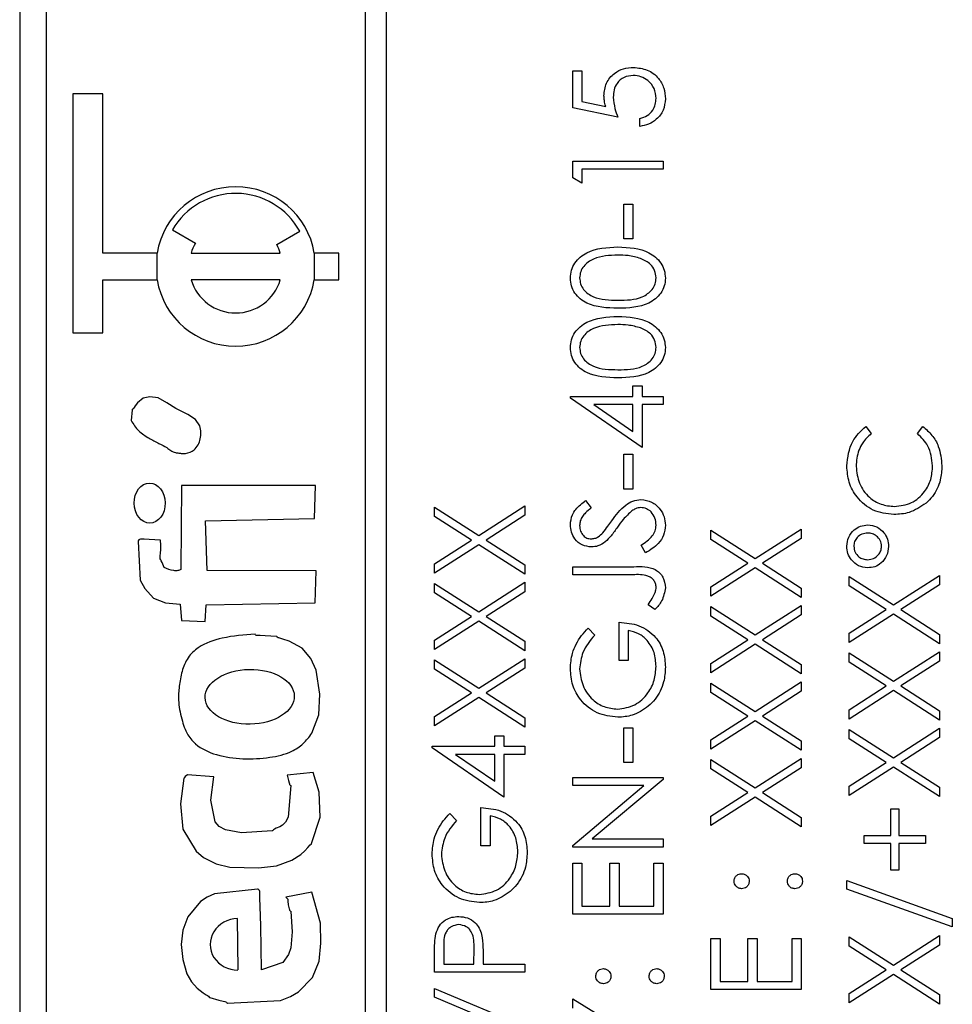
# Model space of a CAD drawing. Header units: millimetres. Extents: x 474 to 2197, y 77 to 1503.
# Tile 10 of 25: x 1017 to 1034, y 838 to 857. Entities that reach past the tile are written whole.
import ezdxf

# ---------------------------------------------------------------- set-up
doc = ezdxf.new("R2010")
doc.units = ezdxf.units.MM

msp = doc.modelspace()

# ---------------------------------------------------------------- linework, layer by layer
at = {"color": 7, "linetype": 'Continuous', "lineweight": 25}
for p, q in [((1016.848, 891.547), (1016.848, 830.547)), ((1023.348, 891.047), (1023.348, 831.047)), ((1023.748, 831.047), (1023.748, 891.047)), ((1017.348, 889.047), (1017.348, 833.047)), ((1027.248, 855.978), (1027.422, 855.978)), ((1027.248, 855.28), (1027.248, 855.978)), ((1027.422, 855.978), (1027.422, 855.399)), ((1018.41, 855.547), (1017.848, 855.547)), ((1017.848, 855.547), (1017.848, 851.047)), ((1018.41, 852.547), (1018.41, 855.547)), ((1028.098, 855.106), (1027.248, 855.28)), ((1027.422, 855.399), (1027.869, 855.308)), ((1028.512, 854.932), (1028.512, 855.084)), ((1027.248, 853.963), (1027.248, 854.278)), ((1027.248, 854.278), (1028.948, 854.278)), ((1028.948, 854.125), (1027.422, 854.125)), ((1027.422, 854.125), (1027.422, 853.864)), ((1028.948, 854.278), (1028.948, 854.125)), ((1027.422, 853.864), (1027.248, 853.963)), ((1028.207, 853.471), (1028.381, 853.471)), ((1028.207, 852.817), (1028.207, 853.471)), ((1028.381, 853.471), (1028.381, 852.817)), ((1019.72, 852.984), (1020.153, 852.734)), ((1021.682, 852.709), (1022.116, 852.959)), ((1028.381, 852.817), (1028.207, 852.817)), ((1019.431, 852.547), (1018.41, 852.547)), ((1019.431, 852.047), (1019.431, 852.547)), ((1020.072, 852.547), (1021.749, 852.547)), ((1022.848, 852.547), (1022.389, 852.547)), ((1022.389, 852.547), (1022.389, 852.047)), ((1022.848, 852.047), (1022.848, 852.547)), ((1018.41, 851.047), (1018.41, 852.047)), ((1018.41, 852.047), (1019.431, 852.047)), ((1021.749, 852.047), (1020.072, 852.047)), ((1022.389, 852.047), (1022.848, 852.047)), ((1017.848, 851.047), (1018.41, 851.047)), ((1028.381, 850.049), (1028.556, 850.049)), ((1028.381, 849.853), (1028.381, 850.049)), ((1028.556, 850.049), (1028.556, 849.853)), ((1027.204, 849.853), (1028.381, 849.853)), ((1027.204, 849.822), (1027.204, 849.853)), ((1028.556, 849.853), (1028.948, 849.853)), ((1028.948, 849.853), (1028.948, 849.701)), ((1028.556, 848.894), (1027.204, 849.822)), ((1027.643, 849.701), (1028.381, 849.194)), ((1028.381, 849.701), (1027.643, 849.701)), ((1028.381, 849.194), (1028.381, 849.701)), ((1028.556, 849.701), (1028.556, 848.894)), ((1028.948, 849.701), (1028.556, 849.701)), ((1032.76, 849.287), (1032.862, 849.153)), ((1033.734, 849.153), (1033.835, 849.287)), ((1028.207, 848.764), (1028.381, 848.764)), ((1028.207, 848.11), (1028.207, 848.764)), ((1028.381, 848.764), (1028.381, 848.11)), ((1019.889, 848.178), (1019.881, 846.594)), ((1022.41, 848.178), (1019.889, 848.178)), ((1022.394, 847.553), (1022.41, 848.178)), ((1028.381, 848.11), (1028.207, 848.11)), ((1027.492, 847.892), (1027.597, 847.754)), ((1024.648, 847.772), (1025.481, 847.239)), ((1024.648, 847.596), (1024.648, 847.772)), ((1025.481, 847.239), (1026.348, 847.794)), ((1026.348, 847.794), (1026.348, 847.618)), ((1020.341, 847.513), (1022.394, 847.553)), ((1020.372, 846.576), (1020.341, 847.513)), ((1025.343, 847.151), (1024.648, 847.596)), ((1026.348, 847.618), (1025.619, 847.151)), ((1029.848, 847.336), (1030.681, 846.803)), ((1029.848, 847.16), (1029.848, 847.336)), ((1030.681, 846.803), (1031.548, 847.358)), ((1031.548, 847.358), (1031.548, 847.182)), ((1024.648, 846.706), (1025.343, 847.151)), ((1025.619, 847.151), (1026.348, 846.684)), ((1030.543, 846.715), (1029.848, 847.16)), ((1031.548, 847.182), (1030.819, 846.715)), ((1025.481, 847.063), (1024.648, 846.53)), ((1026.348, 846.508), (1025.481, 847.063)), ((1028.62, 846.911), (1028.534, 847.055)), ((1024.648, 846.53), (1024.648, 846.706)), ((1029.848, 846.27), (1030.543, 846.715)), ((1030.819, 846.715), (1031.548, 846.248)), ((1022.425, 846.572), (1020.372, 846.576)), ((1022.408, 845.969), (1022.425, 846.572)), ((1026.348, 846.684), (1026.348, 846.508)), ((1027.248, 846.649), (1028.396, 846.649)), ((1027.248, 846.497), (1027.248, 846.649)), ((1030.681, 846.627), (1029.848, 846.094)), ((1031.548, 846.072), (1030.681, 846.627)), ((1024.648, 846.333), (1025.481, 845.8)), ((1024.648, 846.157), (1024.648, 846.333)), ((1025.481, 845.8), (1026.348, 846.355)), ((1026.348, 846.355), (1026.348, 846.179)), ((1028.379, 846.497), (1027.248, 846.497)), ((1032.448, 846.464), (1033.281, 845.931)), ((1032.448, 846.288), (1032.448, 846.464)), ((1033.281, 845.931), (1034.148, 846.486)), ((1034.148, 846.486), (1034.148, 846.31)), ((1025.343, 845.712), (1024.648, 846.157)), ((1026.348, 846.179), (1025.619, 845.712)), ((1029.848, 846.094), (1029.848, 846.27)), ((1031.548, 846.248), (1031.548, 846.072)), ((1033.143, 845.843), (1032.448, 846.288)), ((1034.148, 846.31), (1033.419, 845.843)), ((1020.355, 845.929), (1022.408, 845.969)), ((1019.864, 845.947), (1019.89, 845.635)), ((1020.336, 845.617), (1020.355, 845.929)), ((1028.795, 845.843), (1028.665, 845.933)), ((1029.848, 845.721), (1029.848, 845.898)), ((1029.848, 845.898), (1030.681, 845.365)), ((1030.681, 845.365), (1031.548, 845.919)), ((1031.548, 845.919), (1031.548, 845.743)), ((1032.448, 845.398), (1033.143, 845.843)), ((1033.419, 845.843), (1034.148, 845.376)), ((1019.89, 845.635), (1020.336, 845.617)), ((1024.648, 845.267), (1025.343, 845.712)), ((1025.481, 845.624), (1024.648, 845.091)), ((1026.348, 845.069), (1025.481, 845.624)), ((1025.619, 845.712), (1026.348, 845.245)), ((1028.12, 844.884), (1028.12, 845.603)), ((1030.543, 845.276), (1029.848, 845.721)), ((1031.548, 845.743), (1030.819, 845.276)), ((1033.281, 845.755), (1032.448, 845.222)), ((1034.148, 845.2), (1033.281, 845.755)), ((1027.538, 845.494), (1027.662, 845.364)), ((1028.294, 845.451), (1028.294, 844.884)), ((1024.648, 845.091), (1024.648, 845.267)), ((1026.348, 845.245), (1026.348, 845.069)), ((1029.848, 844.831), (1030.543, 845.276)), ((1030.819, 845.276), (1031.548, 844.809)), ((1032.448, 845.222), (1032.448, 845.398)), ((1034.148, 845.376), (1034.148, 845.2)), ((1030.681, 845.189), (1029.848, 844.655)), ((1031.548, 844.633), (1030.681, 845.189)), ((1033.281, 844.493), (1034.148, 845.048)), ((1034.148, 845.048), (1034.148, 844.871)), ((1024.648, 844.895), (1025.481, 844.362)), ((1024.648, 844.719), (1024.648, 844.895)), ((1025.481, 844.362), (1026.348, 844.917)), ((1026.348, 844.917), (1026.348, 844.741)), ((1028.294, 844.884), (1028.12, 844.884)), ((1032.448, 845.026), (1033.281, 844.493)), ((1032.448, 844.85), (1032.448, 845.026)), ((1033.143, 844.405), (1032.448, 844.85)), ((1034.148, 844.871), (1033.419, 844.405)), ((1025.343, 844.274), (1024.648, 844.719)), ((1026.348, 844.741), (1025.619, 844.274)), ((1029.848, 844.655), (1029.848, 844.831)), ((1031.548, 844.809), (1031.548, 844.633)), ((1030.681, 843.926), (1031.548, 844.481)), ((1031.548, 844.481), (1031.548, 844.305)), ((1029.848, 844.459), (1030.681, 843.926)), ((1029.848, 844.283), (1029.848, 844.459)), ((1031.548, 844.305), (1030.819, 843.838)), ((1032.448, 843.959), (1033.143, 844.405)), ((1033.281, 844.317), (1032.448, 843.783)), ((1034.148, 843.762), (1033.281, 844.317)), ((1033.419, 844.405), (1034.148, 843.938)), ((1024.648, 843.829), (1025.343, 844.274)), ((1025.481, 844.186), (1024.648, 843.653)), ((1026.348, 843.631), (1025.481, 844.186)), ((1025.619, 844.274), (1026.348, 843.807)), ((1030.543, 843.838), (1029.848, 844.283)), ((1032.448, 843.783), (1032.448, 843.959)), ((1034.148, 843.938), (1034.148, 843.762)), ((1024.648, 843.653), (1024.648, 843.829)), ((1026.348, 843.807), (1026.348, 843.631)), ((1029.848, 843.393), (1030.543, 843.838)), ((1030.681, 843.75), (1029.848, 843.217)), ((1031.548, 843.195), (1030.681, 843.75)), ((1030.819, 843.838), (1031.548, 843.371)), ((1028.207, 843.62), (1028.381, 843.62)), ((1028.207, 842.966), (1028.207, 843.62)), ((1028.381, 843.62), (1028.381, 842.966)), ((1032.448, 843.587), (1033.281, 843.054)), ((1032.448, 843.411), (1032.448, 843.587)), ((1033.281, 843.054), (1034.148, 843.609)), ((1034.148, 843.609), (1034.148, 843.433)), ((1025.781, 843.467), (1025.956, 843.467)), ((1025.781, 843.271), (1025.781, 843.467)), ((1025.956, 843.467), (1025.956, 843.271)), ((1029.848, 843.217), (1029.848, 843.393)), ((1031.548, 843.371), (1031.548, 843.195)), ((1033.143, 842.966), (1032.448, 843.411)), ((1034.148, 843.433), (1033.419, 842.966)), ((1024.604, 843.24), (1024.604, 843.271)), ((1024.604, 843.271), (1025.781, 843.271)), ((1025.956, 842.312), (1024.604, 843.24)), ((1025.956, 843.271), (1026.348, 843.271)), ((1026.348, 843.271), (1026.348, 843.119)), ((1025.043, 843.119), (1025.781, 842.612)), ((1025.781, 843.119), (1025.043, 843.119)), ((1025.781, 842.612), (1025.781, 843.119)), ((1025.956, 843.119), (1025.956, 842.312)), ((1026.348, 843.119), (1025.956, 843.119)), ((1029.848, 843.021), (1030.681, 842.488)), ((1029.848, 842.845), (1029.848, 843.021)), ((1030.681, 842.488), (1031.548, 843.042)), ((1031.548, 843.042), (1031.548, 842.866)), ((1028.381, 842.966), (1028.207, 842.966)), ((1030.543, 842.399), (1029.848, 842.845)), ((1031.548, 842.866), (1030.819, 842.399)), ((1032.448, 842.521), (1033.143, 842.966)), ((1033.281, 842.878), (1032.448, 842.345)), ((1034.148, 842.323), (1033.281, 842.878)), ((1033.419, 842.966), (1034.148, 842.499)), ((1020.496, 842.695), (1020.004, 842.735)), ((1022.369, 842.779), (1021.879, 842.73)), ((1027.248, 842.683), (1028.948, 842.683)), ((1027.248, 842.53), (1027.248, 842.683)), ((1028.948, 842.648), (1027.613, 841.528)), ((1028.948, 842.683), (1028.948, 842.648)), ((1028.586, 842.53), (1027.248, 842.53)), ((1027.248, 841.407), (1028.586, 842.53)), ((1032.448, 842.345), (1032.448, 842.521)), ((1034.148, 842.499), (1034.148, 842.323)), ((1029.848, 841.954), (1030.543, 842.399)), ((1030.681, 842.312), (1029.848, 841.778)), ((1031.548, 841.757), (1030.681, 842.312)), ((1030.819, 842.399), (1031.548, 841.933)), ((1025.52, 841.397), (1025.52, 842.116)), ((1033.233, 842.094), (1033.385, 842.094)), ((1033.233, 841.593), (1033.233, 842.094)), ((1033.385, 842.094), (1033.385, 841.593)), ((1024.938, 842.007), (1025.062, 841.876)), ((1025.694, 841.964), (1025.694, 841.397)), ((1029.848, 841.778), (1029.848, 841.954)), ((1031.548, 841.933), (1031.548, 841.757)), ((1027.613, 841.528), (1028.948, 841.528)), ((1028.948, 841.528), (1028.948, 841.375)), ((1032.731, 841.593), (1033.233, 841.593)), ((1032.731, 841.44), (1032.731, 841.593)), ((1033.385, 841.593), (1033.886, 841.593)), ((1033.886, 841.593), (1033.886, 841.44)), ((1025.694, 841.397), (1025.52, 841.397)), ((1027.248, 841.375), (1027.248, 841.407)), ((1028.948, 841.375), (1027.248, 841.375)), ((1033.233, 841.44), (1032.731, 841.44)), ((1033.233, 840.939), (1033.233, 841.44)), ((1033.385, 841.44), (1033.385, 840.939)), ((1033.886, 841.44), (1033.385, 841.44)), ((1027.248, 841.07), (1027.422, 841.07)), ((1027.248, 840.111), (1027.248, 841.07)), ((1027.422, 841.07), (1027.422, 840.264)), ((1027.945, 841.07), (1028.12, 841.07)), ((1027.945, 840.264), (1027.945, 841.07)), ((1028.12, 841.07), (1028.12, 840.264)), ((1028.774, 840.264), (1028.774, 841.07)), ((1028.774, 841.07), (1028.948, 841.07)), ((1028.948, 841.07), (1028.948, 840.111)), ((1033.385, 840.939), (1033.233, 840.939)), ((1032.404, 840.582), (1032.404, 840.743)), ((1032.404, 840.743), (1034.388, 840.032)), ((1022.344, 840.525), (1021.854, 840.432)), ((1034.388, 839.871), (1032.404, 840.582)), ((1027.422, 840.264), (1027.945, 840.264)), ((1028.12, 840.264), (1028.774, 840.264)), ((1028.948, 840.111), (1027.248, 840.111)), ((1034.388, 840.032), (1034.388, 839.871)), ((1020.954, 839.062), (1020.945, 840.028)), ((1032.448, 839.686), (1033.281, 839.153)), ((1032.448, 839.51), (1032.448, 839.686)), ((1033.281, 839.153), (1034.148, 839.708)), ((1034.148, 839.708), (1034.148, 839.532)), ((1024.822, 839.485), (1024.822, 839.174)), ((1029.848, 839.653), (1030.022, 839.653)), ((1029.848, 838.694), (1029.848, 839.653)), ((1030.022, 839.653), (1030.022, 838.847)), ((1030.545, 839.653), (1030.72, 839.653)), ((1030.545, 838.847), (1030.545, 839.653)), ((1030.72, 839.653), (1030.72, 838.847)), ((1031.374, 839.653), (1031.548, 839.653)), ((1031.374, 838.847), (1031.374, 839.653)), ((1031.548, 839.653), (1031.548, 838.694)), ((1033.143, 839.065), (1032.448, 839.51)), ((1034.148, 839.532), (1033.419, 839.065)), ((1024.648, 839.021), (1024.648, 839.355)), ((1025.389, 839.174), (1025.393, 839.471)), ((1025.563, 839.295), (1025.563, 839.174)), ((1024.822, 839.174), (1025.389, 839.174)), ((1025.563, 839.174), (1026.348, 839.174)), ((1026.348, 839.174), (1026.348, 839.021)), ((1026.348, 839.021), (1024.648, 839.021)), ((1032.448, 838.62), (1033.143, 839.065)), ((1033.281, 838.977), (1032.448, 838.444)), ((1034.148, 838.422), (1033.281, 838.977)), ((1033.419, 839.065), (1034.148, 838.598)), ((1030.022, 838.847), (1030.545, 838.847)), ((1030.72, 838.847), (1031.374, 838.847)), ((1024.648, 838.553), (1024.648, 838.716)), ((1024.648, 838.716), (1026.348, 837.997)), ((1025.988, 837.986), (1024.648, 838.553)), ((1031.548, 838.694), (1029.848, 838.694)), ((1032.448, 838.444), (1032.448, 838.62)), ((1034.148, 838.598), (1034.148, 838.422)), ((1027.248, 838.52), (1028.14, 837.975)), ((1027.248, 838.345), (1027.248, 838.52))]:
    msp.add_line(p, q, dxfattribs=at)
at = {"color": 7, "linetype": 'Continuous', "lineweight": 25, "flags": 128}
for points in [[(1020.236, 849.297), (1020.153, 849.418), (1020.013, 849.512), (1019.787, 849.628), (1019.617, 849.733), (1019.451, 849.825), (1019.294, 849.843), (1019.172, 849.817), (1019.062, 849.732), (1019.018, 849.675), (1018.999, 849.645), (1018.984, 849.62), (1018.972, 849.61), (1018.965, 849.604), (1018.963, 849.601), (1018.962, 849.599), (1018.962, 849.599), (1018.962, 849.598), (1018.962, 849.598), (1018.962, 849.598), (1018.962, 849.598), (1018.962, 849.598), (1018.962, 849.598), (1018.942, 849.397)], [(1019.497, 847.149), (1019.284, 847.162), (1019.191, 847.167), (1019.15, 847.167), (1019.117, 847.167), (1019.102, 847.163), (1019.088, 847.153), (1019.077, 847.136), (1019.074, 847.129), (1019.073, 847.125), (1019.073, 847.124), (1019.073, 847.123), (1019.073, 847.123), (1019.073, 847.123), (1019.073, 847.122), (1019.073, 847.122), (1019.073, 847.122), (1019.073, 847.122), (1019.116, 846.398), (1019.204, 846.237), (1019.367, 846.054), (1019.593, 845.968), (1019.864, 845.947)], [(1022.34, 843.515), (1022.475, 843.863), (1022.495, 844.249), (1022.426, 844.7), (1022.325, 844.92), (1022.16, 845.119), (1021.918, 845.246), (1021.798, 845.285), (1021.743, 845.302), (1021.719, 845.31), (1021.708, 845.313), (1021.7, 845.316), (1021.693, 845.321), (1021.688, 845.328), (1021.683, 845.336), (1021.68, 845.338), (1021.678, 845.338), (1021.678, 845.338), (1021.677, 845.338), (1021.677, 845.338), (1021.677, 845.338), (1021.677, 845.338), (1021.677, 845.338), (1021.677, 845.338), (1021.464, 845.348), (1021.371, 845.352), (1021.33, 845.354), (1021.312, 845.356), (1021.298, 845.357), (1021.291, 845.36), (1021.285, 845.366), (1021.275, 845.379)], [(1020.004, 842.735), (1019.961, 842.701), (1019.945, 842.684), (1019.941, 842.675), (1019.939, 842.671), (1019.938, 842.669), (1019.938, 842.669), (1019.938, 842.668), (1019.938, 842.668), (1019.938, 842.668), (1019.938, 842.668), (1019.938, 842.668), (1019.875, 842.186), (1019.915, 841.71), (1020.166, 841.295), (1020.306, 841.176), (1020.544, 841.059), (1020.803, 840.999), (1021.342, 840.982), (1021.679, 841.02), (1021.967, 841.126), (1022.137, 841.232), (1022.209, 841.301), (1022.267, 841.367), (1022.314, 841.417), (1022.327, 841.429), (1022.333, 841.435), (1022.335, 841.438), (1022.336, 841.439), (1022.336, 841.439), (1022.336, 841.44), (1022.336, 841.44), (1022.336, 841.44), (1022.336, 841.44), (1022.336, 841.44), (1022.336, 841.44), (1022.497, 841.938), (1022.482, 842.41), (1022.369, 842.779)], [(1021.879, 842.73), (1021.903, 842.629), (1021.914, 842.586), (1021.92, 842.567), (1021.925, 842.552), (1021.93, 842.546), (1021.937, 842.541), (1021.945, 842.535), (1021.947, 842.532), (1021.947, 842.531), (1021.947, 842.53), (1021.947, 842.53), (1021.947, 842.53), (1021.947, 842.53), (1021.947, 842.53), (1021.947, 842.53), (1021.947, 842.53), (1021.899, 841.938), (1021.844, 841.843), (1021.788, 841.785), (1021.739, 841.758), (1021.672, 841.727), (1021.643, 841.713), (1021.62, 841.701), (1021.609, 841.689), (1021.604, 841.682), (1021.601, 841.68), (1021.599, 841.679), (1021.598, 841.679), (1021.598, 841.679), (1021.598, 841.679), (1021.598, 841.679), (1021.598, 841.679), (1021.598, 841.679), (1021.598, 841.679), (1021.021, 841.641), (1020.717, 841.698), (1020.602, 841.759), (1020.525, 841.848), (1020.441, 842.26), (1020.496, 842.695)], [(1021.398, 839.067), (1021.381, 839.891), (1021.372, 840.254), (1021.367, 840.413), (1021.365, 840.484), (1021.363, 840.539), (1021.358, 840.555), (1021.348, 840.569), (1021.331, 840.58), (1021.324, 840.582), (1021.32, 840.583), (1021.319, 840.583), (1021.318, 840.583), (1021.318, 840.583), (1021.318, 840.583), (1021.318, 840.583), (1021.318, 840.583), (1021.318, 840.583), (1021.318, 840.583), (1020.512, 840.493), (1020.371, 840.431), (1020.249, 840.35), (1020.007, 840.062), (1019.913, 839.809), (1019.883, 839.539), (1019.913, 839.261), (1019.993, 838.987), (1020.076, 838.837), (1020.187, 838.721), (1020.301, 838.634), (1020.355, 838.596), (1020.379, 838.58), (1020.398, 838.567), (1020.41, 838.553), (1020.416, 838.548), (1020.418, 838.546), (1020.42, 838.545), (1020.42, 838.545), (1020.421, 838.545), (1020.421, 838.545), (1020.421, 838.545), (1020.421, 838.545), (1020.421, 838.545), (1020.421, 838.545), (1020.596, 838.497), (1020.674, 838.476), (1020.708, 838.467), (1020.722, 838.462), (1020.734, 838.458), (1020.74, 838.454), (1020.745, 838.446), (1020.751, 838.439), (1020.754, 838.437), (1020.755, 838.436), (1020.756, 838.436), (1020.756, 838.436), (1020.756, 838.436), (1020.756, 838.436), (1020.756, 838.436), (1020.756, 838.436), (1020.756, 838.436), (1021.752, 838.49), (1021.943, 838.562), (1022.093, 838.649), (1022.353, 838.923), (1022.478, 839.228), (1022.514, 839.567), (1022.506, 839.946), (1022.344, 840.525)], [(1021.854, 840.432), (1021.889, 840.396), (1021.892, 840.389), (1021.892, 840.382), (1021.891, 840.356), (1021.899, 840.288), (1021.91, 840.237), (1021.917, 840.21), (1021.92, 840.197), (1021.923, 840.187), (1021.928, 840.18), (1021.935, 840.176), (1021.943, 840.17), (1021.945, 840.167), (1021.946, 840.166), (1021.946, 840.165), (1021.946, 840.165), (1021.946, 840.165), (1021.946, 840.165), (1021.946, 840.165), (1021.946, 840.165), (1021.946, 840.165), (1021.97, 839.78), (1021.949, 839.48), (1021.905, 839.356), (1021.796, 839.202), (1021.398, 839.067)]]:
    msp.add_lwpolyline(points, dxfattribs=at)
at = {"color": 7, "linetype": 'Continuous', "lineweight": 25}
for radius, start, end in [(1.5, 9.5941, 170.4059), (1.375, 28.7788, 150), (0.875, 150, 163.3985), (0.875, 16.6015, 28.0808), (1.5, 189.5941, 350.4059), (0.875, 196.6015, 343.3985)]:
    msp.add_arc((1020.91, 852.297), radius, start, end, dxfattribs=at)
for centre, major_axis, ratio in [((1019.293, 847.846), (-0.003, 0.377), 0.776047), ((1021.174, 844.202), (0.839, 0.016), 0.614378)]:
    msp.add_ellipse(centre, major_axis=major_axis, ratio=ratio, dxfattribs=at)
msp.add_ellipse((1020.949, 839.545), major_axis=(-0.519, -0.016), ratio=0.931134, start_param=4.691877, end_param=7.83347, dxfattribs=at)
for points, knots in [([(1027.836, 855.508), (1027.845, 855.589), (1027.862, 855.752), (1028.015, 855.931), (1028.201, 856.03), (1028.329, 856.039), (1028.393, 856.043)], [0, 0, 0, 0, 0.279688, 0.559025, 0.779292, 1, 1, 1, 1]), ([(1028.393, 856.043), (1028.481, 856.033), (1028.657, 856.013), (1028.862, 855.86), (1028.976, 855.658), (1028.986, 855.52), (1028.992, 855.45)], [0, 0, 0, 0, 0.2798641, 0.559271, 0.7794235, 1, 1, 1, 1]), ([(1028.386, 855.89), (1028.327, 855.884), (1028.21, 855.872), (1028.082, 855.757), (1028.019, 855.619), (1028.013, 855.527), (1028.011, 855.48)], [0, 0, 0, 0, 0.279539, 0.558617, 0.779047, 1, 1, 1, 1]), ([(1028.817, 855.459), (1028.81, 855.523), (1028.795, 855.65), (1028.679, 855.792), (1028.536, 855.878), (1028.436, 855.886), (1028.386, 855.89)], [0, 0, 0, 0, 0.279617, 0.559357, 0.779559, 1, 1, 1, 1]), ([(1027.869, 855.308), (1027.859, 855.345), (1027.841, 855.41), (1027.838, 855.478), (1027.836, 855.508)], [0, 0, 0, 0, 0.560064, 1, 1, 1, 1]), ([(1028.011, 855.48), (1028.018, 855.408), (1028.032, 855.28), (1028.078, 855.159), (1028.098, 855.106)], [0, 0, 0, 0, 0.5594162, 1, 1, 1, 1]), ([(1028.512, 855.084), (1028.56, 855.097), (1028.656, 855.123), (1028.753, 855.227), (1028.807, 855.343), (1028.814, 855.42), (1028.817, 855.459)], [0, 0, 0, 0, 0.28005, 0.559166, 0.779583, 1, 1, 1, 1]), ([(1028.992, 855.45), (1028.984, 855.377), (1028.969, 855.232), (1028.839, 855.067), (1028.68, 854.965), (1028.568, 854.943), (1028.512, 854.932)], [0, 0, 0, 0, 0.279625, 0.559019, 0.77938, 1, 1, 1, 1]), ([(1027.204, 852.078), (1027.208, 852.128), (1027.216, 852.228), (1027.305, 852.411), (1027.589, 852.64), (1027.895, 852.655), (1028.099, 852.665)], [0, 0, 0, 0, 0.1256, 0.251197, 0.500581, 1, 1, 1, 1]), ([(1028.099, 852.665), (1028.303, 852.655), (1028.609, 852.641), (1028.89, 852.41), (1028.979, 852.228), (1028.987, 852.128), (1028.992, 852.078)], [0, 0, 0, 0, 0.499407, 0.748743, 0.874372, 1, 1, 1, 1]), ([(1028.098, 852.512), (1027.94, 852.506), (1027.704, 852.497), (1027.47, 852.337), (1027.391, 852.2), (1027.383, 852.122), (1027.379, 852.083)], [0, 0, 0, 0, 0.500072, 0.749021, 0.874598, 1, 1, 1, 1]), ([(1028.525, 852.448), (1028.447, 852.47), (1028.307, 852.508), (1028.162, 852.511), (1028.098, 852.512)], [0, 0, 0, 0, 0.559599, 1, 1, 1, 1]), ([(1028.817, 852.083), (1028.811, 852.13), (1028.8, 852.223), (1028.703, 852.366), (1028.593, 852.417), (1028.525, 852.448)], [0, 0, 0, 0, 0.280257, 0.560781, 1, 1, 1, 1]), ([(1028.099, 851.51), (1027.896, 851.516), (1027.642, 851.525), (1027.386, 851.683), (1027.285, 851.793), (1027.216, 851.929), (1027.208, 852.028), (1027.204, 852.078)], [0, 0, 0, 0, 0.498702, 0.624177, 0.749467, 0.874745, 1, 1, 1, 1]), ([(1027.379, 852.083), (1027.383, 852.044), (1027.39, 851.966), (1027.45, 851.863), (1027.534, 851.78), (1027.741, 851.668), (1027.939, 851.665), (1028.098, 851.662)], [0, 0, 0, 0, 0.125139, 0.250418, 0.375519, 0.500847, 1, 1, 1, 1]), ([(1028.098, 851.662), (1028.257, 851.664), (1028.495, 851.665), (1028.727, 851.829), (1028.805, 851.967), (1028.813, 852.044), (1028.817, 852.083)], [0, 0, 0, 0, 0.500291, 0.749086, 0.874606, 1, 1, 1, 1]), ([(1028.992, 852.078), (1028.988, 852.028), (1028.979, 851.929), (1028.89, 851.749), (1028.605, 851.525), (1028.301, 851.516), (1028.099, 851.51)], [0, 0, 0, 0, 0.125551, 0.25109, 0.50025, 1, 1, 1, 1]), ([(1027.204, 850.77), (1027.208, 850.82), (1027.216, 850.92), (1027.305, 851.103), (1027.589, 851.333), (1027.895, 851.347), (1028.099, 851.357)], [0, 0, 0, 0, 0.1256, 0.251197, 0.500581, 1, 1, 1, 1]), ([(1028.099, 851.357), (1028.303, 851.348), (1028.609, 851.333), (1028.89, 851.102), (1028.979, 850.92), (1028.987, 850.82), (1028.992, 850.77)], [0, 0, 0, 0, 0.499407, 0.748743, 0.874372, 1, 1, 1, 1]), ([(1028.098, 851.205), (1027.94, 851.198), (1027.704, 851.189), (1027.47, 851.03), (1027.391, 850.892), (1027.383, 850.814), (1027.379, 850.775)], [0, 0, 0, 0, 0.5000715, 0.7490206, 0.8745985, 1, 1, 1, 1]), ([(1028.525, 851.14), (1028.447, 851.162), (1028.307, 851.201), (1028.162, 851.203), (1028.098, 851.205)], [0, 0, 0, 0, 0.559599, 1, 1, 1, 1]), ([(1028.817, 850.775), (1028.811, 850.822), (1028.8, 850.915), (1028.703, 851.058), (1028.593, 851.109), (1028.525, 851.14)], [0, 0, 0, 0, 0.280257, 0.560781, 1, 1, 1, 1]), ([(1027.379, 850.775), (1027.383, 850.737), (1027.39, 850.659), (1027.45, 850.555), (1027.534, 850.473), (1027.741, 850.36), (1027.939, 850.357), (1028.098, 850.355)], [0, 0, 0, 0, 0.125139, 0.250418, 0.375519, 0.500847, 1, 1, 1, 1]), ([(1028.098, 850.355), (1028.257, 850.356), (1028.495, 850.358), (1028.727, 850.521), (1028.805, 850.659), (1028.813, 850.737), (1028.817, 850.775)], [0, 0, 0, 0, 0.500291, 0.749086, 0.874606, 1, 1, 1, 1]), ([(1028.099, 850.202), (1027.896, 850.209), (1027.642, 850.217), (1027.386, 850.375), (1027.285, 850.486), (1027.216, 850.621), (1027.208, 850.721), (1027.204, 850.77)], [0, 0, 0, 0, 0.498702, 0.624177, 0.749467, 0.874745, 1, 1, 1, 1]), ([(1028.992, 850.77), (1028.988, 850.721), (1028.979, 850.622), (1028.89, 850.441), (1028.605, 850.218), (1028.301, 850.208), (1028.099, 850.202)], [0, 0, 0, 0, 0.125551, 0.25109, 0.50025, 1, 1, 1, 1]), ([(1018.942, 849.397), (1018.986, 849.329), (1019.075, 849.195), (1019.273, 849.069), (1019.452, 848.971), (1019.6, 848.909), (1019.688, 848.829), (1019.767, 848.796), (1019.84, 848.786), (1019.903, 848.778), (1020.004, 848.779), (1020.122, 848.826), (1020.209, 848.938), (1020.249, 849.054), (1020.262, 849.177), (1020.245, 849.257), (1020.236, 849.297)], [0, 0, 0, 0, 0.1275271, 0.2522622, 0.3641037, 0.452112, 0.5020086, 0.5515383, 0.5851242, 0.6185653, 0.651733, 0.7436891, 0.8065278, 0.8709837, 0.9364098, 1, 1, 1, 1]), ([(1032.404, 848.545), (1032.422, 848.708), (1032.455, 849), (1032.667, 849.199), (1032.76, 849.287)], [0, 0, 0, 0, 0.559517, 1, 1, 1, 1]), ([(1032.862, 849.153), (1032.804, 849.098), (1032.709, 849.006), (1032.628, 848.84), (1032.586, 848.69), (1032.581, 848.587), (1032.579, 848.535)], [0, 0, 0, 0, 0.339327, 0.559466, 0.779727, 1, 1, 1, 1]), ([(1034.017, 848.546), (1034.001, 848.677), (1033.972, 848.913), (1033.807, 849.08), (1033.734, 849.153)], [0, 0, 0, 0, 0.558772, 1, 1, 1, 1]), ([(1033.835, 849.287), (1033.895, 849.234), (1034.015, 849.129), (1034.16, 848.877), (1034.179, 848.672), (1034.192, 848.547)], [0, 0, 0, 0, 0.2804103, 0.5607951, 1, 1, 1, 1]), ([(1033.288, 847.63), (1033.155, 847.646), (1032.888, 847.677), (1032.596, 847.928), (1032.428, 848.231), (1032.412, 848.44), (1032.404, 848.545)], [0, 0, 0, 0, 0.279512, 0.55908, 0.779374, 1, 1, 1, 1]), ([(1032.579, 848.535), (1032.591, 848.427), (1032.616, 848.21), (1032.8, 847.957), (1033.043, 847.806), (1033.214, 847.791), (1033.3, 847.783)], [0, 0, 0, 0, 0.279856, 0.559519, 0.779686, 1, 1, 1, 1]), ([(1033.3, 847.783), (1033.41, 847.796), (1033.63, 847.822), (1033.867, 848.035), (1033.999, 848.287), (1034.011, 848.46), (1034.017, 848.546)], [0, 0, 0, 0, 0.279434, 0.558921, 0.779283, 1, 1, 1, 1]), ([(1034.192, 848.547), (1034.187, 848.458), (1034.178, 848.31), (1034.109, 848.116), (1034.019, 847.966), (1033.936, 847.886), (1033.894, 847.846)], [0, 0, 0, 0, 0.3398376, 0.5599275, 0.7799589, 1, 1, 1, 1]), ([(1027.204, 847.439), (1027.212, 847.502), (1027.224, 847.607), (1027.306, 847.731), (1027.394, 847.818), (1027.459, 847.867), (1027.492, 847.892)], [0, 0, 0, 0, 0.3387292, 0.5588354, 0.7793438, 1, 1, 1, 1]), ([(1027.983, 847.513), (1028.062, 847.62), (1028.172, 847.768), (1028.376, 847.894), (1028.48, 847.907), (1028.531, 847.914)], [0, 0, 0, 0, 0.560115, 0.780284, 1, 1, 1, 1]), ([(1028.531, 847.914), (1028.601, 847.904), (1028.74, 847.885), (1028.888, 847.749), (1028.978, 847.592), (1028.987, 847.483), (1028.992, 847.428)], [0, 0, 0, 0, 0.279183, 0.559085, 0.779446, 1, 1, 1, 1]), ([(1033.894, 847.846), (1033.791, 847.775), (1033.607, 847.65), (1033.386, 847.636), (1033.288, 847.63)], [0, 0, 0, 0, 0.5590286, 1, 1, 1, 1]), ([(1027.597, 847.754), (1027.56, 847.724), (1027.5, 847.676), (1027.427, 847.596), (1027.386, 847.513), (1027.381, 847.452), (1027.379, 847.422)], [0, 0, 0, 0, 0.340409, 0.560482, 0.78018, 1, 1, 1, 1]), ([(1028.362, 847.7), (1028.306, 847.648), (1028.206, 847.554), (1028.126, 847.443), (1028.091, 847.394)], [0, 0, 0, 0, 0.559496, 1, 1, 1, 1]), ([(1028.529, 847.761), (1028.495, 847.757), (1028.435, 847.749), (1028.384, 847.715), (1028.362, 847.7)], [0, 0, 0, 0, 0.55899, 1, 1, 1, 1]), ([(1028.817, 847.428), (1028.813, 847.474), (1028.803, 847.565), (1028.735, 847.677), (1028.637, 847.748), (1028.565, 847.757), (1028.529, 847.761)], [0, 0, 0, 0, 0.280276, 0.560148, 0.780153, 1, 1, 1, 1]), ([(1027.814, 847.285), (1027.846, 847.327), (1027.904, 847.401), (1027.959, 847.479), (1027.983, 847.513)], [0, 0, 0, 0, 0.559906, 1, 1, 1, 1]), ([(1027.601, 847.02), (1027.541, 847.027), (1027.42, 847.042), (1027.289, 847.158), (1027.216, 847.297), (1027.208, 847.392), (1027.204, 847.439)], [0, 0, 0, 0, 0.279553, 0.558798, 0.779378, 1, 1, 1, 1]), ([(1027.379, 847.422), (1027.381, 847.387), (1027.387, 847.318), (1027.44, 847.235), (1027.513, 847.181), (1027.567, 847.175), (1027.594, 847.173)], [0, 0, 0, 0, 0.2802743, 0.5599314, 0.7799201, 1, 1, 1, 1]), ([(1027.594, 847.173), (1027.618, 847.175), (1027.665, 847.179), (1027.743, 847.215), (1027.787, 847.258), (1027.814, 847.285)], [0, 0, 0, 0, 0.279946, 0.559774, 1, 1, 1, 1]), ([(1028.091, 847.394), (1028.052, 847.338), (1027.982, 847.239), (1027.897, 847.153), (1027.86, 847.115)], [0, 0, 0, 0, 0.5604127, 1, 1, 1, 1]), ([(1028.534, 847.055), (1028.611, 847.105), (1028.72, 847.176), (1028.806, 847.32), (1028.813, 847.392), (1028.817, 847.428)], [0, 0, 0, 0, 0.559321, 0.779782, 1, 1, 1, 1]), ([(1028.992, 847.428), (1028.985, 847.365), (1028.973, 847.239), (1028.845, 847.046), (1028.705, 846.962), (1028.62, 846.911)], [0, 0, 0, 0, 0.2798798, 0.5596658, 1, 1, 1, 1]), ([(1032.404, 847.033), (1032.411, 847.092), (1032.424, 847.209), (1032.53, 847.34), (1032.659, 847.422), (1032.751, 847.43), (1032.797, 847.434)], [0, 0, 0, 0, 0.279651, 0.559386, 0.779629, 1, 1, 1, 1]), ([(1032.799, 847.282), (1032.761, 847.278), (1032.685, 847.27), (1032.599, 847.205), (1032.544, 847.123), (1032.538, 847.064), (1032.535, 847.034)], [0, 0, 0, 0, 0.279971, 0.559668, 0.779809, 1, 1, 1, 1]), ([(1032.797, 847.434), (1032.856, 847.427), (1032.973, 847.413), (1033.101, 847.301), (1033.178, 847.169), (1033.185, 847.076), (1033.189, 847.03)], [0, 0, 0, 0, 0.279451, 0.559125, 0.779441, 1, 1, 1, 1]), ([(1033.058, 847.033), (1033.053, 847.071), (1033.043, 847.145), (1032.971, 847.226), (1032.887, 847.274), (1032.828, 847.279), (1032.799, 847.282)], [0, 0, 0, 0, 0.27928, 0.559096, 0.779507, 1, 1, 1, 1]), ([(1019.568, 846.636), (1019.55, 846.677), (1019.525, 846.731), (1019.482, 846.812), (1019.507, 846.948), (1019.501, 847.063), (1019.497, 847.149)], [0, 0, 0, 0, 0.254867, 0.341367, 0.507922, 1, 1, 1, 1]), ([(1027.86, 847.115), (1027.816, 847.085), (1027.737, 847.032), (1027.643, 847.023), (1027.601, 847.02)], [0, 0, 0, 0, 0.55984, 1, 1, 1, 1]), ([(1032.793, 846.628), (1032.735, 846.635), (1032.618, 846.651), (1032.492, 846.764), (1032.416, 846.895), (1032.408, 846.987), (1032.404, 847.033)], [0, 0, 0, 0, 0.279239, 0.559101, 0.779515, 1, 1, 1, 1]), ([(1032.535, 847.034), (1032.54, 846.996), (1032.55, 846.92), (1032.622, 846.838), (1032.707, 846.788), (1032.767, 846.783), (1032.797, 846.78)], [0, 0, 0, 0, 0.279349, 0.559223, 0.779594, 1, 1, 1, 1]), ([(1033.189, 847.03), (1033.182, 846.971), (1033.169, 846.853), (1033.063, 846.72), (1032.932, 846.639), (1032.84, 846.632), (1032.793, 846.628)], [0, 0, 0, 0, 0.279728, 0.559381, 0.779608, 1, 1, 1, 1]), ([(1032.797, 846.78), (1032.835, 846.785), (1032.91, 846.793), (1032.994, 846.862), (1033.049, 846.944), (1033.055, 847.004), (1033.058, 847.033)], [0, 0, 0, 0, 0.279655, 0.5595, 0.779804, 1, 1, 1, 1]), ([(1019.881, 846.594), (1019.861, 846.587), (1019.817, 846.571), (1019.706, 846.573), (1019.626, 846.61), (1019.568, 846.636)], [0, 0, 0, 0, 0.199081, 0.426805, 1, 1, 1, 1]), ([(1028.396, 846.649), (1028.539, 846.653), (1028.717, 846.658), (1028.887, 846.537), (1028.973, 846.427), (1028.984, 846.322), (1028.992, 846.253)], [0, 0, 0, 0, 0.499543, 0.625078, 0.750654, 1, 1, 1, 1]), ([(1028.817, 846.262), (1028.815, 846.285), (1028.811, 846.332), (1028.775, 846.395), (1028.725, 846.445), (1028.595, 846.505), (1028.475, 846.501), (1028.379, 846.497)], [0, 0, 0, 0, 0.124972, 0.249915, 0.374872, 0.499882, 1, 1, 1, 1]), ([(1028.665, 845.933), (1028.691, 845.972), (1028.739, 846.042), (1028.776, 846.117), (1028.793, 846.15)], [0, 0, 0, 0, 0.560094, 1, 1, 1, 1]), ([(1028.793, 846.15), (1028.8, 846.17), (1028.814, 846.206), (1028.816, 846.245), (1028.817, 846.262)], [0, 0, 0, 0, 0.5599, 1, 1, 1, 1]), ([(1028.992, 846.253), (1028.976, 846.166), (1028.949, 846.01), (1028.842, 845.894), (1028.795, 845.843)], [0, 0, 0, 0, 0.557533, 1, 1, 1, 1]), ([(1028.12, 845.603), (1028.248, 845.593), (1028.504, 845.572), (1028.807, 845.357), (1028.971, 845.063), (1028.985, 844.862), (1028.992, 844.761)], [0, 0, 0, 0, 0.280351, 0.559367, 0.779371, 1, 1, 1, 1]), ([(1027.204, 844.73), (1027.212, 844.828), (1027.223, 844.988), (1027.309, 845.196), (1027.41, 845.356), (1027.495, 845.448), (1027.538, 845.494)], [0, 0, 0, 0, 0.339527, 0.559586, 0.779731, 1, 1, 1, 1]), ([(1028.817, 844.774), (1028.81, 844.862), (1028.797, 845.037), (1028.671, 845.253), (1028.496, 845.402), (1028.361, 845.434), (1028.294, 845.451)], [0, 0, 0, 0, 0.280254, 0.559912, 0.779941, 1, 1, 1, 1]), ([(1021.275, 845.379), (1021.068, 845.364), (1020.701, 845.337), (1020.253, 845.189), (1019.997, 844.943), (1019.893, 844.679), (1019.845, 844.408), (1019.824, 844.105), (1019.886, 843.797), (1019.971, 843.54), (1020.067, 843.402), (1020.116, 843.354), (1020.138, 843.333), (1020.148, 843.324), (1020.152, 843.32), (1020.154, 843.318), (1020.155, 843.317), (1020.155, 843.317), (1020.155, 843.317), (1020.266, 843.219), (1020.565, 843.086), (1021.047, 843.02), (1021.527, 843.046), (1021.92, 843.135), (1022.188, 843.309), (1022.29, 843.446), (1022.34, 843.515)], [0, 0, 0, 0, 0.113209, 0.201601, 0.250415, 0.301493, 0.3534, 0.400591, 0.46626, 0.52384, 0.546775, 0.556954, 0.561411, 0.563364, 0.564221, 0.564597, 0.564763, 0.564836, 0.564868, 0.564893, 0.645341, 0.737242, 0.829297, 0.907013, 0.953889, 1, 1, 1, 1]), ([(1027.662, 845.364), (1027.576, 845.258), (1027.421, 845.071), (1027.392, 844.831), (1027.379, 844.725)], [0, 0, 0, 0, 0.55984, 1, 1, 1, 1]), ([(1028.097, 843.816), (1027.964, 843.833), (1027.698, 843.866), (1027.399, 844.111), (1027.23, 844.416), (1027.213, 844.626), (1027.204, 844.73)], [0, 0, 0, 0, 0.27959, 0.559072, 0.779411, 1, 1, 1, 1]), ([(1027.379, 844.725), (1027.392, 844.618), (1027.418, 844.403), (1027.599, 844.152), (1027.837, 843.997), (1028.006, 843.978), (1028.09, 843.969)], [0, 0, 0, 0, 0.279847, 0.559555, 0.779847, 1, 1, 1, 1]), ([(1028.09, 843.969), (1028.203, 843.986), (1028.428, 844.021), (1028.665, 844.246), (1028.796, 844.509), (1028.81, 844.686), (1028.817, 844.774)], [0, 0, 0, 0, 0.279061, 0.558584, 0.779236, 1, 1, 1, 1]), ([(1028.992, 844.761), (1028.986, 844.667), (1028.977, 844.511), (1028.9, 844.307), (1028.804, 844.15), (1028.715, 844.066), (1028.67, 844.025)], [0, 0, 0, 0, 0.339789, 0.559872, 0.779908, 1, 1, 1, 1]), ([(1028.67, 844.025), (1028.573, 843.957), (1028.399, 843.837), (1028.19, 843.823), (1028.097, 843.816)], [0, 0, 0, 0, 0.559317, 1, 1, 1, 1]), ([(1025.52, 842.116), (1025.648, 842.106), (1025.904, 842.085), (1026.207, 841.87), (1026.371, 841.576), (1026.385, 841.375), (1026.392, 841.274)], [0, 0, 0, 0, 0.280351, 0.559367, 0.779371, 1, 1, 1, 1]), ([(1024.604, 841.243), (1024.612, 841.341), (1024.623, 841.501), (1024.709, 841.709), (1024.81, 841.869), (1024.895, 841.961), (1024.938, 842.007)], [0, 0, 0, 0, 0.339527, 0.559586, 0.779731, 1, 1, 1, 1]), ([(1026.217, 841.287), (1026.21, 841.375), (1026.197, 841.55), (1026.071, 841.766), (1025.896, 841.915), (1025.761, 841.947), (1025.694, 841.964)], [0, 0, 0, 0, 0.280254, 0.559912, 0.779941, 1, 1, 1, 1]), ([(1025.062, 841.876), (1024.976, 841.771), (1024.821, 841.584), (1024.792, 841.344), (1024.779, 841.238)], [0, 0, 0, 0, 0.55984, 1, 1, 1, 1]), ([(1025.497, 840.329), (1025.364, 840.346), (1025.098, 840.379), (1024.799, 840.624), (1024.63, 840.929), (1024.613, 841.138), (1024.604, 841.243)], [0, 0, 0, 0, 0.27959, 0.559072, 0.779411, 1, 1, 1, 1]), ([(1024.779, 841.238), (1024.792, 841.131), (1024.818, 840.916), (1024.999, 840.665), (1025.237, 840.51), (1025.406, 840.491), (1025.49, 840.482)], [0, 0, 0, 0, 0.2798474, 0.5595549, 0.7798473, 1, 1, 1, 1]), ([(1025.49, 840.482), (1025.603, 840.499), (1025.828, 840.534), (1026.065, 840.759), (1026.196, 841.021), (1026.21, 841.199), (1026.217, 841.287)], [0, 0, 0, 0, 0.279061, 0.558584, 0.779236, 1, 1, 1, 1]), ([(1026.392, 841.274), (1026.386, 841.179), (1026.377, 841.024), (1026.3, 840.82), (1026.204, 840.663), (1026.115, 840.579), (1026.07, 840.537)], [0, 0, 0, 0, 0.339789, 0.559872, 0.779908, 1, 1, 1, 1]), ([(1030.284, 840.732), (1030.286, 840.753), (1030.291, 840.795), (1030.33, 840.841), (1030.376, 840.87), (1030.409, 840.873), (1030.426, 840.874)], [0, 0, 0, 0, 0.279602, 0.559212, 0.779475, 1, 1, 1, 1]), ([(1030.426, 840.874), (1030.446, 840.871), (1030.488, 840.867), (1030.534, 840.828), (1030.563, 840.782), (1030.566, 840.749), (1030.567, 840.732)], [0, 0, 0, 0, 0.279517, 0.559326, 0.779544, 1, 1, 1, 1]), ([(1031.286, 840.732), (1031.289, 840.753), (1031.294, 840.795), (1031.333, 840.841), (1031.379, 840.87), (1031.412, 840.873), (1031.428, 840.874)], [0, 0, 0, 0, 0.279602, 0.559212, 0.779475, 1, 1, 1, 1]), ([(1031.428, 840.874), (1031.449, 840.871), (1031.491, 840.866), (1031.537, 840.828), (1031.565, 840.781), (1031.568, 840.749), (1031.57, 840.732)], [0, 0, 0, 0, 0.279469, 0.559358, 0.779674, 1, 1, 1, 1]), ([(1030.426, 840.59), (1030.405, 840.593), (1030.363, 840.598), (1030.317, 840.637), (1030.288, 840.683), (1030.285, 840.716), (1030.284, 840.732)], [0, 0, 0, 0, 0.279585, 0.559454, 0.779697, 1, 1, 1, 1]), ([(1030.567, 840.732), (1030.565, 840.711), (1030.56, 840.669), (1030.521, 840.623), (1030.475, 840.595), (1030.442, 840.592), (1030.426, 840.59)], [0, 0, 0, 0, 0.2796468, 0.5592988, 0.7796148, 1, 1, 1, 1]), ([(1031.428, 840.59), (1031.407, 840.593), (1031.365, 840.598), (1031.319, 840.636), (1031.291, 840.683), (1031.288, 840.716), (1031.286, 840.732)], [0, 0, 0, 0, 0.2795762, 0.5592837, 0.7795524, 1, 1, 1, 1]), ([(1031.57, 840.732), (1031.567, 840.711), (1031.562, 840.67), (1031.524, 840.624), (1031.477, 840.595), (1031.444, 840.592), (1031.428, 840.59)], [0, 0, 0, 0, 0.279581, 0.559143, 0.779575, 1, 1, 1, 1]), ([(1026.07, 840.537), (1025.973, 840.47), (1025.799, 840.35), (1025.59, 840.335), (1025.497, 840.329)], [0, 0, 0, 0, 0.559317, 1, 1, 1, 1]), ([(1024.673, 839.742), (1024.692, 839.793), (1024.729, 839.897), (1024.844, 840.004), (1024.975, 840.06), (1025.061, 840.065), (1025.104, 840.067)], [0, 0, 0, 0, 0.279705, 0.559381, 0.779509, 1, 1, 1, 1]), ([(1025.104, 840.067), (1025.16, 840.063), (1025.272, 840.055), (1025.408, 839.97), (1025.496, 839.854), (1025.522, 839.77), (1025.535, 839.728)], [0, 0, 0, 0, 0.280099, 0.559324, 0.779458, 1, 1, 1, 1]), ([(1025.105, 839.915), (1025.056, 839.907), (1024.982, 839.896), (1024.906, 839.833), (1024.82, 839.713), (1024.821, 839.586), (1024.822, 839.485)], [0, 0, 0, 0, 0.248969, 0.374729, 0.500383, 1, 1, 1, 1]), ([(1025.393, 839.471), (1025.393, 839.575), (1025.394, 839.705), (1025.308, 839.83), (1025.23, 839.896), (1025.155, 839.907), (1025.105, 839.915)], [0, 0, 0, 0, 0.499721, 0.62535, 0.751083, 1, 1, 1, 1]), ([(1024.648, 839.355), (1024.648, 839.427), (1024.647, 839.557), (1024.665, 839.685), (1024.673, 839.742)], [0, 0, 0, 0, 0.560314, 1, 1, 1, 1]), ([(1025.535, 839.728), (1025.546, 839.648), (1025.564, 839.504), (1025.563, 839.359), (1025.563, 839.295)], [0, 0, 0, 0, 0.559694, 1, 1, 1, 1]), ([(1027.684, 838.945), (1027.686, 838.966), (1027.691, 839.008), (1027.73, 839.054), (1027.776, 839.083), (1027.809, 839.085), (1027.826, 839.087)], [0, 0, 0, 0, 0.2796016, 0.559212, 0.7794752, 1, 1, 1, 1]), ([(1027.826, 838.803), (1027.805, 838.806), (1027.763, 838.811), (1027.717, 838.85), (1027.688, 838.896), (1027.685, 838.929), (1027.684, 838.945)], [0, 0, 0, 0, 0.2795852, 0.5594544, 0.7796968, 1, 1, 1, 1]), ([(1027.826, 839.087), (1027.846, 839.084), (1027.888, 839.08), (1027.934, 839.041), (1027.963, 838.994), (1027.966, 838.961), (1027.967, 838.945)], [0, 0, 0, 0, 0.279517, 0.559326, 0.779544, 1, 1, 1, 1]), ([(1027.967, 838.945), (1027.965, 838.924), (1027.96, 838.882), (1027.921, 838.836), (1027.875, 838.808), (1027.842, 838.805), (1027.826, 838.803)], [0, 0, 0, 0, 0.279647, 0.559299, 0.779615, 1, 1, 1, 1]), ([(1028.686, 838.945), (1028.689, 838.966), (1028.694, 839.008), (1028.733, 839.054), (1028.779, 839.083), (1028.812, 839.085), (1028.828, 839.087)], [0, 0, 0, 0, 0.279602, 0.559212, 0.779475, 1, 1, 1, 1]), ([(1028.828, 838.803), (1028.807, 838.806), (1028.765, 838.811), (1028.719, 838.849), (1028.691, 838.896), (1028.688, 838.929), (1028.686, 838.945)], [0, 0, 0, 0, 0.2795762, 0.5592837, 0.7795524, 1, 1, 1, 1]), ([(1028.828, 839.087), (1028.849, 839.084), (1028.891, 839.079), (1028.937, 839.041), (1028.965, 838.994), (1028.968, 838.961), (1028.97, 838.945)], [0, 0, 0, 0, 0.2794691, 0.5593578, 0.7796739, 1, 1, 1, 1]), ([(1028.97, 838.945), (1028.967, 838.924), (1028.962, 838.882), (1028.924, 838.836), (1028.877, 838.808), (1028.844, 838.805), (1028.828, 838.803)], [0, 0, 0, 0, 0.2795812, 0.5591432, 0.7795754, 1, 1, 1, 1])]:
    msp.add_open_spline(points, degree=3, knots=knots, dxfattribs=at)

doc.saveas('drawing.dxf')
